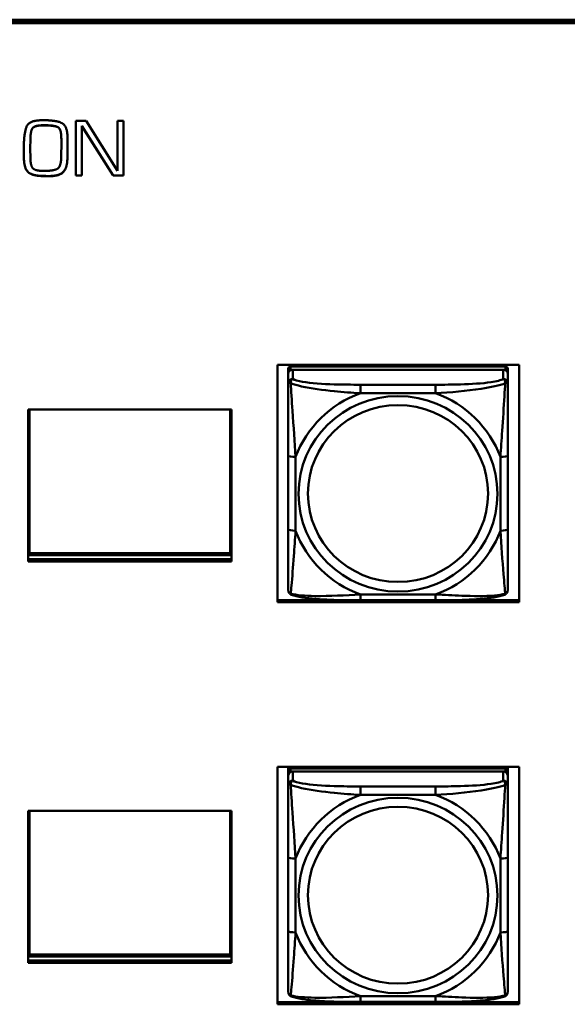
# Model space of a CAD drawing. Header units: inches. Extents: x 0.8 to 72.9, y -5.1 to 48.7.
# Tile 155 of 237: x 58.5 to 60, y 10.6 to 13.2. Entities that reach past the tile are written whole.
import ezdxf

# ---------------------------------------------------------------- set-up
doc = ezdxf.new("R2010")
doc.units = ezdxf.units.IN
doc.header["$MEASUREMENT"] = 0
doc.layers.add('Visible Edges(ROSSANSI)', color=7, linetype='Continuous', lineweight=50)
doc.layers.add('Visible Tangent Edges(ROSSANSI)', color=7, linetype='Continuous', lineweight=50)

msp = doc.modelspace()

# ---------------------------------------------------------------- linework, layer by layer
at = {"layer": 'Visible Edges(ROSSANSI)'}
for p, q in [((53.6256, 13.2373), (66.2833, 13.2373)), ((53.6256, 13.234), (66.2833, 13.234)), ((66.2833, 13.2336), (53.6256, 13.2336)), ((66.2833, 13.2279), (53.6256, 13.2279)), ((58.5447, 12.9667), (58.5521, 12.9667)), ((58.6358, 12.8178), (58.6358, 12.9651)), ((58.6358, 12.9651), (58.6633, 12.9651)), ((58.6633, 12.9651), (58.7476, 12.8306)), ((58.7476, 12.9651), (58.764, 12.9651)), ((58.7476, 12.8306), (58.7476, 12.9651)), ((58.764, 12.9651), (58.764, 12.8178)), ((58.553, 12.9532), (58.5474, 12.9532)), ((58.553, 12.9528), (58.5474, 12.9528)), ((58.6522, 12.9511), (58.6522, 12.9514)), ((58.7366, 12.8182), (58.6522, 12.9514)), ((58.7366, 12.8178), (58.6522, 12.9511)), ((58.6522, 12.9511), (58.6522, 12.8178)), ((58.5135, 12.9171), (58.513, 12.89)), ((58.5135, 12.9168), (58.513, 12.8896)), ((58.5967, 12.9163), (58.5967, 12.9167)), ((58.5967, 12.892), (58.5967, 12.9163)), ((58.4959, 12.8889), (58.4959, 12.8975)), ((58.513, 12.8896), (58.513, 12.89)), ((58.513, 12.8896), (58.5133, 12.866)), ((58.4961, 12.86), (58.4961, 12.8604)), ((58.556, 12.8162), (58.556, 12.8166)), ((58.5626, 12.8162), (58.556, 12.8162)), ((58.6522, 12.8182), (58.6358, 12.8182)), ((58.6522, 12.8178), (58.6358, 12.8178)), ((58.7366, 12.8178), (58.7366, 12.8182)), ((58.764, 12.8182), (58.7366, 12.8182)), ((58.764, 12.8178), (58.7366, 12.8178)), ((59.1786, 11.6697), (59.1786, 12.3084)), ((59.1786, 12.3084), (59.8291, 12.3084)), ((59.2076, 12.2979), (59.2076, 12.2897)), ((59.7922, 12.3037), (59.2135, 12.3037)), ((59.2135, 12.2955), (59.7922, 12.2955)), ((59.7863, 12.2955), (59.2194, 12.2955)), ((59.7981, 12.2897), (59.7981, 12.2979)), ((59.8291, 12.3084), (59.8291, 11.6697)), ((59.2076, 12.2839), (59.2076, 12.2897)), ((59.2076, 12.2839), (59.2076, 12.259)), ((59.7981, 12.2897), (59.7981, 12.2839)), ((59.7981, 12.259), (59.7981, 12.2839)), ((58.5073, 11.7794), (58.5073, 12.1888)), ((58.5073, 12.1888), (59.0543, 12.1888)), ((58.5109, 11.8016), (58.5109, 12.1888)), ((59.0507, 12.1888), (59.0507, 11.8016)), ((59.0543, 12.1888), (59.0543, 11.7794)), ((59.2076, 12.0645), (59.2076, 11.8659)), ((59.7981, 11.8659), (59.7981, 12.0645)), ((58.5073, 11.8152), (58.5109, 11.8152)), ((59.0543, 11.7962), (58.5073, 11.7962)), ((59.0507, 11.8016), (58.5109, 11.8016)), ((59.0507, 11.8152), (59.0543, 11.8152)), ((58.5073, 11.7855), (59.0543, 11.7855)), ((59.0543, 11.7794), (58.5073, 11.7794)), ((59.1786, 11.6757), (59.3336, 11.6757)), ((59.8291, 11.6697), (59.1786, 11.6697)), ((59.604, 11.6749), (59.4017, 11.6749)), ((59.6721, 11.6757), (59.8291, 11.6757)), ((59.1786, 10.5877), (59.1786, 11.2264)), ((59.1786, 11.2264), (59.8291, 11.2264)), ((59.2076, 11.2169), (59.2076, 11.2264)), ((59.2076, 11.2169), (59.2076, 11.2087)), ((59.2076, 11.2029), (59.2076, 11.2087)), ((59.7922, 11.2227), (59.2135, 11.2227)), ((59.2135, 11.2145), (59.7922, 11.2145)), ((59.7863, 11.2145), (59.2194, 11.2145)), ((59.2341, 11.2227), (59.2341, 11.2264)), ((59.2379, 11.2227), (59.2361, 11.2264)), ((59.7696, 11.2264), (59.7678, 11.2227)), ((59.7715, 11.2264), (59.7715, 11.2227)), ((59.7981, 11.2264), (59.7981, 11.2169)), ((59.7981, 11.2087), (59.7981, 11.2169)), ((59.7981, 11.2087), (59.7981, 11.2029)), ((59.8291, 11.2264), (59.8291, 10.5877)), ((59.2076, 11.2029), (59.2076, 11.178)), ((59.7981, 11.178), (59.7981, 11.2029)), ((58.5073, 10.6994), (58.5073, 11.1088)), ((58.5073, 11.1088), (59.0543, 11.1088)), ((58.5109, 10.7216), (58.5109, 11.1088)), ((59.0507, 11.1088), (59.0507, 10.7216)), ((59.0543, 11.1088), (59.0543, 10.6994)), ((59.2076, 10.9835), (59.2076, 10.7849)), ((59.7981, 10.7849), (59.7981, 10.9835)), ((58.5073, 10.7352), (58.5109, 10.7352)), ((59.0507, 10.7352), (59.0543, 10.7352)), ((59.0543, 10.7162), (58.5073, 10.7162)), ((58.5073, 10.7055), (59.0543, 10.7055)), ((59.0507, 10.7216), (58.5109, 10.7216)), ((59.0543, 10.6994), (58.5073, 10.6994)), ((59.1786, 10.5938), (59.8291, 10.5938)), ((59.8291, 10.5877), (59.1786, 10.5877)), ((59.604, 10.594), (59.4017, 10.594))]:
    msp.add_line(p, q, dxfattribs=at)
for centre, major_axis, start_param, end_param in [((59.2135, 12.2979), (-0.00591, 0), 4.712389, 6.283185), ((59.2135, 12.2897), (-0.00591, 0), 4.712389, 6.283185), ((59.2194, 12.2839), (-0.0118, 0), 4.712389, 6.283185), ((59.7863, 12.2839), (0.0118, 0), 0, 1.570796), ((59.7922, 12.2979), (0.00591, 0), 0, 1.570796), ((59.7922, 12.2897), (0.00591, 0), 0, 1.570796), ((59.2135, 11.2169), (-0.00591, 0), 4.712389, 6.283185), ((59.2135, 11.2087), (-0.00591, 0), 4.712389, 6.283185), ((59.2194, 11.2029), (-0.0118, 0), 4.712389, 6.283185), ((59.7863, 11.2029), (0.0118, 0), 0, 1.570796), ((59.7922, 11.2169), (0.00591, 0), 0, 1.570796), ((59.7922, 11.2087), (0.00591, 0), 0, 1.570796)]:
    msp.add_ellipse(centre, major_axis=major_axis, ratio=0.981793, start_param=start_param, end_param=end_param, dxfattribs=at)
for points in [[(58.4959, 12.8975), (58.4959, 12.9276), (58.5082, 12.9667), (58.5447, 12.9667)], [(58.5521, 12.9667), (58.5825, 12.9667), (58.6135, 12.9516), (58.6135, 12.917)], [(58.5474, 12.9532), (58.5276, 12.9532), (58.5139, 12.9412), (58.5135, 12.9171)], [(58.5474, 12.9528), (58.5276, 12.9528), (58.5139, 12.9408), (58.5135, 12.9168)], [(58.5967, 12.9167), (58.5967, 12.9438), (58.5771, 12.9532), (58.553, 12.9532)], [(58.5967, 12.9163), (58.5967, 12.9435), (58.5771, 12.9528), (58.553, 12.9528)], [(58.6135, 12.917), (58.6135, 12.904), (58.6135, 12.8776), (58.6131, 12.8646)], [(58.4961, 12.86), (58.4959, 12.8672), (58.4959, 12.8819), (58.4959, 12.8889)], [(58.5964, 12.8677), (58.5964, 12.8737), (58.5967, 12.8858), (58.5967, 12.892)], [(58.5494, 12.8168), (58.5241, 12.8168), (58.4977, 12.8323), (58.4961, 12.8604)], [(58.5494, 12.8165), (58.5241, 12.8165), (58.4977, 12.8319), (58.4961, 12.86)], [(58.5133, 12.866), (58.5137, 12.8446), (58.5265, 12.8304), (58.5492, 12.8304)], [(58.5492, 12.8304), (58.5746, 12.8304), (58.5957, 12.8408), (58.5964, 12.8677)], [(58.6131, 12.865), (58.6124, 12.838), (58.591, 12.8166), (58.5626, 12.8166)], [(58.6131, 12.8646), (58.6124, 12.8376), (58.591, 12.8162), (58.5626, 12.8162)], [(58.556, 12.8166), (58.5542, 12.8168), (58.551, 12.8168), (58.5494, 12.8168)], [(58.556, 12.8162), (58.5542, 12.8165), (58.551, 12.8165), (58.5494, 12.8165)], [(58.5594, 12.8166), (58.5584, 12.8166), (58.5569, 12.8166), (58.556, 12.8166)], [(58.5626, 12.8166), (58.5618, 12.8166), (58.5602, 12.8166), (58.5594, 12.8166)]]:
    msp.add_open_spline(points, degree=2, dxfattribs=at)
for points, degree, knots in [([(58.4959, 12.8746), (58.4959, 12.8747), (58.4959, 12.882), (58.4959, 12.8889)], 2, [0.9740179, 0.9740179, 0.9740179, 1, 1.9729708, 1.9729708, 1.9729708]), ([(59.2076, 12.259), (59.2076, 12.2499), (59.2076, 12.2346), (59.2076, 12.2174), (59.2076, 12.191), (59.2076, 12.1607), (59.2076, 12.1313), (59.2076, 12.1089), (59.2076, 12.0865), (59.2076, 12.0645)], 3, [-0.7968224, -0.7968224, -0.7968224, -0.7968224, -0.6514613, -0.6514613, -0.6514613, -0.427691, -0.427691, -0.427691, -0.2569517, -0.2569517, -0.2569517, -0.2569517]), ([(59.7981, 12.0645), (59.7981, 12.0877), (59.7981, 12.1114), (59.7981, 12.1351), (59.7981, 12.1662), (59.7981, 12.1985), (59.7981, 12.2253), (59.7981, 12.2392), (59.7981, 12.2512), (59.7981, 12.259)], 3, [0.2569537, 0.2569537, 0.2569537, 0.2569537, 0.4371919, 0.4371919, 0.4371919, 0.6739428, 0.6739428, 0.6739428, 0.7963818, 0.7963818, 0.7963818, 0.7963818]), ([(59.2076, 11.8659), (59.2076, 11.8426), (59.2076, 11.8193), (59.2076, 11.7971), (59.2076, 11.7679), (59.2076, 11.7396), (59.2076, 11.7208), (59.2076, 11.711), (59.2076, 11.7042), (59.2076, 11.7023)], 3, [0.2569537, 0.2569537, 0.2569537, 0.2569537, 0.4371919, 0.4371919, 0.4371919, 0.6739428, 0.6739428, 0.6739428, 0.7963818, 0.7963818, 0.7963818, 0.7963818]), ([(59.7981, 11.7023), (59.7981, 11.7045), (59.7981, 11.7138), (59.7981, 11.7265), (59.7981, 11.7461), (59.7981, 11.773), (59.7981, 11.8007), (59.7981, 11.8218), (59.7981, 11.8439), (59.7981, 11.8659)], 3, [-0.7968224, -0.7968224, -0.7968224, -0.7968224, -0.6514613, -0.6514613, -0.6514613, -0.427691, -0.427691, -0.427691, -0.2569517, -0.2569517, -0.2569517, -0.2569517]), ([(59.2156, 11.69), (59.2145, 11.6905), (59.2135, 11.6911), (59.2115, 11.6927), (59.2106, 11.6936), (59.2093, 11.6956), (59.2088, 11.6966), (59.2081, 11.6985), (59.2079, 11.6993), (59.2076, 11.701), (59.2076, 11.7017), (59.2076, 11.7023)], 3, [0.02510739, 0.02510739, 0.02510739, 0.02510739, 0.03073999, 0.03073999, 0.03637259, 0.03637259, 0.0420052, 0.0420052, 0.0476378, 0.0476378, 0.0532704, 0.0532704, 0.0532704, 0.0532704]), ([(59.4017, 11.6749), (59.3881, 11.6749), (59.3745, 11.675), (59.3472, 11.6754), (59.3336, 11.6757), (59.3068, 11.6767), (59.2934, 11.6775), (59.2678, 11.6796), (59.2556, 11.6809), (59.2335, 11.6846), (59.2241, 11.6866), (59.2156, 11.69)], 3, [0.2569517, 0.2569517, 0.2569517, 0.2569517, 0.3597049, 0.3597049, 0.4624581, 0.4624581, 0.5652112, 0.5652112, 0.6679644, 0.6679644, 0.7707176, 0.7707176, 0.7707176, 0.7707176]), ([(59.7901, 11.69), (59.7816, 11.6866), (59.7721, 11.6845), (59.7501, 11.6809), (59.7379, 11.6796), (59.7122, 11.6775), (59.6989, 11.6767), (59.6721, 11.6757), (59.6585, 11.6754), (59.6312, 11.675), (59.6175, 11.6749), (59.604, 11.6749)], 3, [-0.7703505, -0.7703505, -0.7703505, -0.7703505, -0.6676711, -0.6676711, -0.5649918, -0.5649918, -0.4623124, -0.4623124, -0.3596331, -0.3596331, -0.2569537, -0.2569537, -0.2569537, -0.2569537]), ([(59.7901, 11.69), (59.7911, 11.6905), (59.7922, 11.6911), (59.7942, 11.6927), (59.7951, 11.6936), (59.7964, 11.6956), (59.7969, 11.6966), (59.7976, 11.6985), (59.7978, 11.6993), (59.7981, 11.701), (59.7981, 11.7017), (59.7981, 11.7023)], 3, [0.02510739, 0.02510739, 0.02510739, 0.02510739, 0.03073999, 0.03073999, 0.03637259, 0.03637259, 0.0420052, 0.0420052, 0.0476378, 0.0476378, 0.0532704, 0.0532704, 0.0532704, 0.0532704]), ([(59.2076, 11.178), (59.2076, 11.1689), (59.2076, 11.1536), (59.2076, 11.1365), (59.2076, 11.1101), (59.2076, 11.0798), (59.2076, 11.0504), (59.2076, 11.0279), (59.2076, 11.0055), (59.2076, 10.9835)], 3, [-0.7968224, -0.7968224, -0.7968224, -0.7968224, -0.6514613, -0.6514613, -0.6514613, -0.427691, -0.427691, -0.427691, -0.2569517, -0.2569517, -0.2569517, -0.2569517]), ([(59.7981, 10.9835), (59.7981, 11.0068), (59.7981, 11.0305), (59.7981, 11.0542), (59.7981, 11.0853), (59.7981, 11.1176), (59.7981, 11.1444), (59.7981, 11.1583), (59.7981, 11.1703), (59.7981, 11.178)], 3, [0.2569537, 0.2569537, 0.2569537, 0.2569537, 0.4371919, 0.4371919, 0.4371919, 0.6739428, 0.6739428, 0.6739428, 0.7963818, 0.7963818, 0.7963818, 0.7963818]), ([(59.2076, 10.7849), (59.2076, 10.7617), (59.2076, 10.7383), (59.2076, 10.7161), (59.2076, 10.687), (59.2076, 10.6587), (59.2076, 10.6398), (59.2076, 10.6301), (59.2076, 10.6232), (59.2076, 10.6214)], 3, [0.2569537, 0.2569537, 0.2569537, 0.2569537, 0.4371919, 0.4371919, 0.4371919, 0.6739428, 0.6739428, 0.6739428, 0.7963818, 0.7963818, 0.7963818, 0.7963818]), ([(59.7981, 10.6214), (59.7981, 10.6236), (59.7981, 10.6328), (59.7981, 10.6455), (59.7981, 10.6651), (59.7981, 10.692), (59.7981, 10.7197), (59.7981, 10.7408), (59.7981, 10.7629), (59.7981, 10.7849)], 3, [-0.7968224, -0.7968224, -0.7968224, -0.7968224, -0.6514613, -0.6514613, -0.6514613, -0.427691, -0.427691, -0.427691, -0.2569517, -0.2569517, -0.2569517, -0.2569517]), ([(59.2156, 10.6091), (59.2145, 10.6095), (59.2135, 10.6101), (59.2115, 10.6117), (59.2106, 10.6126), (59.2093, 10.6146), (59.2088, 10.6156), (59.2081, 10.6175), (59.2079, 10.6184), (59.2076, 10.62), (59.2076, 10.6207), (59.2076, 10.6214)], 3, [0.02510739, 0.02510739, 0.02510739, 0.02510739, 0.03073999, 0.03073999, 0.03637259, 0.03637259, 0.0420052, 0.0420052, 0.0476378, 0.0476378, 0.0532704, 0.0532704, 0.0532704, 0.0532704]), ([(59.4017, 10.594), (59.3881, 10.594), (59.3745, 10.594), (59.3472, 10.5944), (59.3336, 10.5947), (59.3068, 10.5958), (59.2934, 10.5965), (59.2678, 10.5986), (59.2556, 10.6), (59.2335, 10.6036), (59.2241, 10.6056), (59.2156, 10.6091)], 3, [0.2569517, 0.2569517, 0.2569517, 0.2569517, 0.3597049, 0.3597049, 0.4624581, 0.4624581, 0.5652112, 0.5652112, 0.6679644, 0.6679644, 0.7707176, 0.7707176, 0.7707176, 0.7707176]), ([(59.7901, 10.6091), (59.7816, 10.6056), (59.7721, 10.6036), (59.7501, 10.6), (59.7379, 10.5986), (59.7122, 10.5965), (59.6989, 10.5958), (59.6721, 10.5947), (59.6585, 10.5944), (59.6312, 10.594), (59.6175, 10.594), (59.604, 10.594)], 3, [-0.7703505, -0.7703505, -0.7703505, -0.7703505, -0.6676711, -0.6676711, -0.5649918, -0.5649918, -0.4623124, -0.4623124, -0.3596331, -0.3596331, -0.2569537, -0.2569537, -0.2569537, -0.2569537]), ([(59.7901, 10.6091), (59.7911, 10.6095), (59.7922, 10.6101), (59.7942, 10.6117), (59.7951, 10.6126), (59.7964, 10.6146), (59.7969, 10.6156), (59.7976, 10.6175), (59.7978, 10.6184), (59.7981, 10.62), (59.7981, 10.6207), (59.7981, 10.6214)], 3, [0.02510739, 0.02510739, 0.02510739, 0.02510739, 0.03073999, 0.03073999, 0.03637259, 0.03637259, 0.0420052, 0.0420052, 0.0476378, 0.0476378, 0.0532704, 0.0532704, 0.0532704, 0.0532704])]:
    msp.add_open_spline(points, degree=degree, knots=knots, dxfattribs=at)
at = {"layer": 'Visible Tangent Edges(ROSSANSI)'}
for p, q in [((58.5474, 12.9528), (58.5474, 12.9532)), ((58.553, 12.9528), (58.553, 12.9532)), ((58.5135, 12.9168), (58.5135, 12.9171)), ((58.6131, 12.8646), (58.6131, 12.865)), ((58.5494, 12.8165), (58.5494, 12.8168)), ((58.5626, 12.8162), (58.5626, 12.8166)), ((59.2135, 12.2955), (59.2135, 12.3037)), ((59.2194, 12.2705), (59.2194, 12.2955)), ((59.7863, 12.2955), (59.7863, 12.2705)), ((59.7922, 12.3037), (59.7922, 12.2955)), ((59.4017, 12.2551), (59.4017, 12.232)), ((59.604, 12.2551), (59.4017, 12.2551)), ((59.604, 12.2551), (59.604, 12.232)), ((59.4017, 12.232), (59.604, 12.232)), ((59.2272, 11.8621), (59.2272, 12.0608)), ((59.7784, 12.0608), (59.7784, 11.8621)), ((59.604, 11.6909), (59.4017, 11.6909)), ((59.4017, 11.6749), (59.4017, 11.6909)), ((59.604, 11.6749), (59.604, 11.6909)), ((59.2135, 11.2145), (59.2135, 11.2227)), ((59.2194, 11.1896), (59.2194, 11.2145)), ((59.7863, 11.2145), (59.7863, 11.1896)), ((59.7922, 11.2227), (59.7922, 11.2145)), ((59.4017, 11.1741), (59.4017, 11.1511)), ((59.604, 11.1741), (59.4017, 11.1741)), ((59.604, 11.1741), (59.604, 11.1511)), ((59.4017, 11.1511), (59.604, 11.1511)), ((59.2272, 10.7812), (59.2272, 10.9798)), ((59.7784, 10.9798), (59.7784, 10.7812)), ((59.604, 10.6099), (59.4017, 10.6099)), ((59.4017, 10.594), (59.4017, 10.6099)), ((59.604, 10.594), (59.604, 10.6099))]:
    msp.add_line(p, q, dxfattribs=at)
for centre, major_axis, ratio, start_param, end_param in [((59.2194, 12.259), (-0.0118, 0), 0.981793, 4.712389, 6.283185), ((59.7863, 12.259), (0.0118, 0), 0.981793, 0, 1.570796), ((59.5028, 11.9614), (-0.2936, 0), 0.981793, 5.064156, 5.931419), ((59.5028, 11.9614), (0.2936, 0), 0.981793, 0.351767, 1.21903), ((59.2272, 12.0645), (-0.0197, 0), 0.189952, 0, 1.570796), ((59.7784, 12.0645), (0.0197, 0), 0.189952, 4.712389, 6.283185), ((59.2272, 11.8659), (-0.0197, 0), 0.189952, 0, 1.570796), ((59.5028, 11.9614), (-0.2936, 0), 0.981793, 0.351767, 1.21903), ((59.5028, 11.9614), (0.2936, 0), 0.981793, 5.064156, 5.931419), ((59.7784, 11.8659), (0.0197, 0), 0.189952, 4.712389, 6.283185), ((59.2194, 11.178), (-0.0118, 0), 0.981793, 4.712389, 6.283185), ((59.7863, 11.178), (0.0118, 0), 0.981793, 0, 1.570796), ((59.5028, 10.8805), (-0.2936, 0), 0.981793, 5.064156, 5.931419), ((59.5028, 10.8805), (0.2936, 0), 0.981793, 0.351767, 1.21903), ((59.2272, 10.9835), (-0.0197, 0), 0.189952, 0, 1.570796), ((59.7784, 10.9835), (0.0197, 0), 0.189952, 4.712389, 6.283185), ((59.2272, 10.7849), (-0.0197, 0), 0.189952, 0, 1.570796), ((59.7784, 10.7849), (0.0197, 0), 0.189952, 4.712389, 6.283185), ((59.5028, 10.8805), (-0.2936, 0), 0.981793, 0.351767, 1.21903), ((59.5028, 10.8805), (0.2936, 0), 0.981793, 5.064156, 5.931419)]:
    msp.add_ellipse(centre, major_axis=major_axis, ratio=ratio, start_param=start_param, end_param=end_param, dxfattribs=at)
for centre, major_axis in [((59.5028, 11.9614), (-0.2678, 0)), ((59.5028, 11.9622), (-0.2424, 0)), ((59.5028, 10.8805), (-0.2678, 0)), ((59.5028, 10.8813), (-0.2424, 0))]:
    msp.add_ellipse(centre, major_axis=major_axis, ratio=0.981793, dxfattribs=at)
for points, knots in [([(59.2144, 12.259), (59.2144, 12.2601), (59.2144, 12.2612), (59.2147, 12.2632), (59.2149, 12.2642), (59.2153, 12.2656), (59.2155, 12.2661), (59.2158, 12.2668), (59.216, 12.267), (59.2163, 12.2676), (59.2165, 12.2679), (59.2171, 12.2687), (59.2175, 12.2692), (59.2183, 12.2699), (59.2188, 12.2703), (59.2194, 12.2705)], [-0.00023197, -0.00023197, -0.00023197, -0.00023197, 0.00913095, 0.00913095, 0.01983142, 0.01983142, 0.02651922, 0.02651922, 0.02986312, 0.02986312, 0.03521335, 0.03521335, 0.04377373, 0.04377373, 0.0532704, 0.0532704, 0.0532704, 0.0532704]), ([(59.4017, 12.2551), (59.378, 12.2551), (59.354, 12.2553), (59.3307, 12.256), (59.3, 12.257), (59.2691, 12.259), (59.2459, 12.263), (59.2338, 12.265), (59.2242, 12.2676), (59.2194, 12.2705)], [0.2569537, 0.2569537, 0.2569537, 0.2569537, 0.4371919, 0.4371919, 0.4371919, 0.6739428, 0.6739428, 0.6739428, 0.7963818, 0.7963818, 0.7963818, 0.7963818]), ([(59.7863, 12.2705), (59.7806, 12.2671), (59.7681, 12.2641), (59.7529, 12.2619), (59.7294, 12.2584), (59.7003, 12.2567), (59.6712, 12.2559), (59.649, 12.2552), (59.6264, 12.2551), (59.604, 12.2551)], [-0.7968224, -0.7968224, -0.7968224, -0.7968224, -0.6514613, -0.6514613, -0.6514613, -0.427691, -0.427691, -0.427691, -0.2569517, -0.2569517, -0.2569517, -0.2569517]), ([(59.7863, 12.2705), (59.7868, 12.2703), (59.7873, 12.2699), (59.7882, 12.2692), (59.7886, 12.2687), (59.7892, 12.2679), (59.7894, 12.2676), (59.7897, 12.267), (59.7898, 12.2668), (59.7902, 12.2661), (59.7904, 12.2656), (59.7908, 12.2642), (59.791, 12.2632), (59.7912, 12.2612), (59.7913, 12.2601), (59.7913, 12.259)], [-0.0532704, -0.0532704, -0.0532704, -0.0532704, -0.04377373, -0.04377373, -0.03521335, -0.03521335, -0.02986312, -0.02986312, -0.02651922, -0.02651922, -0.01983142, -0.01983142, -0.00913095, -0.00913095, 0.00023197, 0.00023197, 0.00023197, 0.00023197]), ([(59.2076, 12.259), (59.2076, 12.2592), (59.2076, 12.2594), (59.2079, 12.2598), (59.2081, 12.2599), (59.2084, 12.2601), (59.2086, 12.2601), (59.2089, 12.2601), (59.2091, 12.2602), (59.2095, 12.2602), (59.2098, 12.2602), (59.2107, 12.2601), (59.2114, 12.2599), (59.2128, 12.2596), (59.2136, 12.2593), (59.2144, 12.259)], [-0.0532704, -0.0532704, -0.0532704, -0.0532704, -0.04377373, -0.04377373, -0.03521335, -0.03521335, -0.02986312, -0.02986312, -0.02651922, -0.02651922, -0.01983142, -0.01983142, -0.00913095, -0.00913095, 0.00023197, 0.00023197, 0.00023197, 0.00023197]), ([(59.2144, 12.259), (59.2221, 12.2561), (59.2321, 12.2532), (59.2691, 12.245), (59.3008, 12.2408), (59.3551, 12.2352), (59.3783, 12.2333), (59.4017, 12.232)], [-0.7478145, -0.7478145, -0.7478145, -0.7478145, -0.6493253, -0.6493253, -0.427691, -0.427691, -0.2569537, -0.2569537, -0.2569537, -0.2569537]), ([(59.2272, 12.0608), (59.2249, 12.1005), (59.2216, 12.1426), (59.2169, 12.2126), (59.2153, 12.2401), (59.2144, 12.259)], [0.2569517, 0.2569517, 0.2569517, 0.2569517, 0.5559983, 0.5559983, 0.7482818, 0.7482818, 0.7482818, 0.7482818]), ([(59.604, 12.232), (59.6445, 12.2343), (59.6868, 12.2381), (59.7525, 12.2482), (59.7769, 12.2533), (59.7913, 12.259)], [0.2569517, 0.2569517, 0.2569517, 0.2569517, 0.5559983, 0.5559983, 0.7482818, 0.7482818, 0.7482818, 0.7482818]), ([(59.7913, 12.259), (59.7908, 12.2491), (59.7901, 12.237), (59.7876, 12.1949), (59.7854, 12.1617), (59.7815, 12.1067), (59.7798, 12.0836), (59.7784, 12.0608)], [-0.7478145, -0.7478145, -0.7478145, -0.7478145, -0.6493253, -0.6493253, -0.427691, -0.427691, -0.2569537, -0.2569537, -0.2569537, -0.2569537]), ([(59.7913, 12.259), (59.7921, 12.2593), (59.7929, 12.2596), (59.7943, 12.2599), (59.795, 12.2601), (59.7959, 12.2602), (59.7962, 12.2602), (59.7966, 12.2602), (59.7967, 12.2601), (59.7971, 12.2601), (59.7972, 12.2601), (59.7976, 12.2599), (59.7978, 12.2598), (59.798, 12.2594), (59.7981, 12.2592), (59.7981, 12.259)], [-0.00023197, -0.00023197, -0.00023197, -0.00023197, 0.00913095, 0.00913095, 0.01983142, 0.01983142, 0.02651922, 0.02651922, 0.02986312, 0.02986312, 0.03521335, 0.03521335, 0.04377373, 0.04377373, 0.0532704, 0.0532704, 0.0532704, 0.0532704]), ([(59.2144, 11.6927), (59.2149, 11.6978), (59.2155, 11.7053), (59.218, 11.736), (59.2203, 11.7651), (59.2242, 11.8166), (59.2258, 11.8391), (59.2272, 11.8621)], [-0.7478145, -0.7478145, -0.7478145, -0.7478145, -0.6493253, -0.6493253, -0.427691, -0.427691, -0.2569537, -0.2569537, -0.2569537, -0.2569537]), ([(59.7784, 11.8621), (59.7808, 11.8224), (59.7841, 11.7813), (59.7887, 11.7224), (59.7903, 11.7019), (59.7913, 11.6927)], [0.2569517, 0.2569517, 0.2569517, 0.2569517, 0.5559983, 0.5559983, 0.7482818, 0.7482818, 0.7482818, 0.7482818]), ([(59.2144, 11.6927), (59.2136, 11.693), (59.2128, 11.6933), (59.2114, 11.6941), (59.2107, 11.6946), (59.2098, 11.6956), (59.2095, 11.696), (59.2091, 11.6966), (59.2089, 11.6968), (59.2086, 11.6974), (59.2084, 11.6978), (59.2081, 11.6988), (59.2079, 11.6994), (59.2076, 11.7008), (59.2076, 11.7016), (59.2076, 11.7023)], [-0.00023197, -0.00023197, -0.00023197, -0.00023197, 0.00913095, 0.00913095, 0.01983142, 0.01983142, 0.02651922, 0.02651922, 0.02986312, 0.02986312, 0.03521335, 0.03521335, 0.04377373, 0.04377373, 0.0532704, 0.0532704, 0.0532704, 0.0532704]), ([(59.2156, 11.69), (59.2154, 11.6901), (59.2153, 11.6902), (59.2149, 11.6905), (59.2147, 11.6909), (59.2144, 11.6917), (59.2144, 11.6921), (59.2144, 11.6927)], [-0.02510739, -0.02510739, -0.02510739, -0.02510739, -0.01983142, -0.01983142, -0.00913095, -0.00913095, 0.00023197, 0.00023197, 0.00023197, 0.00023197]), ([(59.4017, 11.6909), (59.3612, 11.6885), (59.3188, 11.6858), (59.2532, 11.6868), (59.2288, 11.6887), (59.2144, 11.6927)], [0.2569517, 0.2569517, 0.2569517, 0.2569517, 0.5559983, 0.5559983, 0.7482818, 0.7482818, 0.7482818, 0.7482818]), ([(59.7913, 11.6927), (59.7836, 11.6907), (59.7736, 11.6891), (59.7366, 11.6858), (59.7048, 11.686), (59.6506, 11.6881), (59.6274, 11.6894), (59.604, 11.6909)], [-0.7478145, -0.7478145, -0.7478145, -0.7478145, -0.6493253, -0.6493253, -0.427691, -0.427691, -0.2569537, -0.2569537, -0.2569537, -0.2569537]), ([(59.7913, 11.6927), (59.7913, 11.6921), (59.7912, 11.6917), (59.791, 11.6909), (59.7908, 11.6905), (59.7904, 11.6902), (59.7902, 11.6901), (59.7901, 11.69)], [-0.00023197, -0.00023197, -0.00023197, -0.00023197, 0.00913095, 0.00913095, 0.01983142, 0.01983142, 0.02510739, 0.02510739, 0.02510739, 0.02510739]), ([(59.7981, 11.7023), (59.7981, 11.7016), (59.798, 11.7008), (59.7978, 11.6994), (59.7976, 11.6988), (59.7972, 11.6978), (59.7971, 11.6974), (59.7967, 11.6968), (59.7966, 11.6966), (59.7962, 11.696), (59.7959, 11.6956), (59.795, 11.6946), (59.7943, 11.6941), (59.7929, 11.6933), (59.7921, 11.693), (59.7913, 11.6927)], [-0.0532704, -0.0532704, -0.0532704, -0.0532704, -0.04377373, -0.04377373, -0.03521335, -0.03521335, -0.02986312, -0.02986312, -0.02651922, -0.02651922, -0.01983142, -0.01983142, -0.00913095, -0.00913095, 0.00023197, 0.00023197, 0.00023197, 0.00023197]), ([(59.2144, 11.1781), (59.2144, 11.1792), (59.2144, 11.1802), (59.2147, 11.1822), (59.2149, 11.1832), (59.2153, 11.1846), (59.2155, 11.1852), (59.2158, 11.1859), (59.216, 11.1861), (59.2163, 11.1867), (59.2165, 11.187), (59.2171, 11.1878), (59.2175, 11.1882), (59.2183, 11.189), (59.2188, 11.1893), (59.2194, 11.1896)], [-0.00023197, -0.00023197, -0.00023197, -0.00023197, 0.00913095, 0.00913095, 0.01983142, 0.01983142, 0.02651922, 0.02651922, 0.02986312, 0.02986312, 0.03521335, 0.03521335, 0.04377373, 0.04377373, 0.0532704, 0.0532704, 0.0532704, 0.0532704]), ([(59.4017, 11.1741), (59.378, 11.1741), (59.354, 11.1743), (59.3307, 11.175), (59.3, 11.176), (59.2691, 11.178), (59.2459, 11.182), (59.2338, 11.1841), (59.2242, 11.1867), (59.2194, 11.1896)], [0.2569537, 0.2569537, 0.2569537, 0.2569537, 0.4371919, 0.4371919, 0.4371919, 0.6739428, 0.6739428, 0.6739428, 0.7963818, 0.7963818, 0.7963818, 0.7963818]), ([(59.7863, 11.1896), (59.7806, 11.1861), (59.7681, 11.1831), (59.7529, 11.1809), (59.7294, 11.1775), (59.7003, 11.1758), (59.6712, 11.1749), (59.649, 11.1743), (59.6264, 11.1741), (59.604, 11.1741)], [-0.7968224, -0.7968224, -0.7968224, -0.7968224, -0.6514613, -0.6514613, -0.6514613, -0.427691, -0.427691, -0.427691, -0.2569517, -0.2569517, -0.2569517, -0.2569517]), ([(59.7863, 11.1896), (59.7868, 11.1893), (59.7873, 11.189), (59.7882, 11.1882), (59.7886, 11.1878), (59.7892, 11.187), (59.7894, 11.1867), (59.7897, 11.1861), (59.7898, 11.1859), (59.7902, 11.1852), (59.7904, 11.1846), (59.7908, 11.1832), (59.791, 11.1822), (59.7912, 11.1802), (59.7913, 11.1792), (59.7913, 11.1781)], [-0.0532704, -0.0532704, -0.0532704, -0.0532704, -0.04377373, -0.04377373, -0.03521335, -0.03521335, -0.02986312, -0.02986312, -0.02651922, -0.02651922, -0.01983142, -0.01983142, -0.00913095, -0.00913095, 0.00023197, 0.00023197, 0.00023197, 0.00023197]), ([(59.2076, 11.178), (59.2076, 11.1783), (59.2076, 11.1785), (59.2079, 11.1788), (59.2081, 11.1789), (59.2084, 11.1791), (59.2086, 11.1791), (59.2089, 11.1792), (59.2091, 11.1792), (59.2095, 11.1792), (59.2098, 11.1792), (59.2107, 11.1791), (59.2114, 11.179), (59.2128, 11.1786), (59.2136, 11.1784), (59.2144, 11.1781)], [-0.0532704, -0.0532704, -0.0532704, -0.0532704, -0.04377373, -0.04377373, -0.03521335, -0.03521335, -0.02986312, -0.02986312, -0.02651922, -0.02651922, -0.01983142, -0.01983142, -0.00913095, -0.00913095, 0.00023197, 0.00023197, 0.00023197, 0.00023197]), ([(59.2144, 11.1781), (59.2221, 11.1752), (59.2321, 11.1723), (59.2691, 11.1641), (59.3008, 11.1598), (59.3551, 11.1542), (59.3783, 11.1524), (59.4017, 11.1511)], [-0.7478145, -0.7478145, -0.7478145, -0.7478145, -0.6493253, -0.6493253, -0.427691, -0.427691, -0.2569537, -0.2569537, -0.2569537, -0.2569537]), ([(59.2272, 10.9798), (59.2249, 11.0195), (59.2216, 11.0616), (59.2169, 11.1316), (59.2153, 11.1591), (59.2144, 11.1781)], [0.2569517, 0.2569517, 0.2569517, 0.2569517, 0.5559983, 0.5559983, 0.7482818, 0.7482818, 0.7482818, 0.7482818]), ([(59.604, 11.1511), (59.6445, 11.1534), (59.6868, 11.1572), (59.7525, 11.1672), (59.7769, 11.1723), (59.7913, 11.1781)], [0.2569517, 0.2569517, 0.2569517, 0.2569517, 0.5559983, 0.5559983, 0.7482818, 0.7482818, 0.7482818, 0.7482818]), ([(59.7913, 11.1781), (59.7908, 11.1681), (59.7901, 11.156), (59.7876, 11.1139), (59.7854, 11.0808), (59.7815, 11.0257), (59.7798, 11.0027), (59.7784, 10.9798)], [-0.7478145, -0.7478145, -0.7478145, -0.7478145, -0.6493253, -0.6493253, -0.427691, -0.427691, -0.2569537, -0.2569537, -0.2569537, -0.2569537]), ([(59.7913, 11.1781), (59.7921, 11.1784), (59.7929, 11.1786), (59.7943, 11.179), (59.795, 11.1791), (59.7959, 11.1792), (59.7962, 11.1792), (59.7966, 11.1792), (59.7967, 11.1792), (59.7971, 11.1791), (59.7972, 11.1791), (59.7976, 11.1789), (59.7978, 11.1788), (59.798, 11.1785), (59.7981, 11.1783), (59.7981, 11.178)], [-0.00023197, -0.00023197, -0.00023197, -0.00023197, 0.00913095, 0.00913095, 0.01983142, 0.01983142, 0.02651922, 0.02651922, 0.02986312, 0.02986312, 0.03521335, 0.03521335, 0.04377373, 0.04377373, 0.0532704, 0.0532704, 0.0532704, 0.0532704]), ([(59.2144, 10.6117), (59.2149, 10.6168), (59.2155, 10.6244), (59.218, 10.655), (59.2203, 10.6841), (59.2242, 10.7356), (59.2258, 10.7582), (59.2272, 10.7812)], [-0.7478145, -0.7478145, -0.7478145, -0.7478145, -0.6493253, -0.6493253, -0.427691, -0.427691, -0.2569537, -0.2569537, -0.2569537, -0.2569537]), ([(59.7784, 10.7812), (59.7808, 10.7414), (59.7841, 10.7004), (59.7887, 10.6414), (59.7903, 10.621), (59.7913, 10.6117)], [0.2569517, 0.2569517, 0.2569517, 0.2569517, 0.5559983, 0.5559983, 0.7482818, 0.7482818, 0.7482818, 0.7482818]), ([(59.2144, 10.6117), (59.2136, 10.612), (59.2128, 10.6123), (59.2114, 10.6132), (59.2107, 10.6137), (59.2098, 10.6146), (59.2095, 10.615), (59.2091, 10.6157), (59.2089, 10.6159), (59.2086, 10.6165), (59.2084, 10.6168), (59.2081, 10.6178), (59.2079, 10.6184), (59.2076, 10.6198), (59.2076, 10.6206), (59.2076, 10.6214)], [-0.00023197, -0.00023197, -0.00023197, -0.00023197, 0.00913095, 0.00913095, 0.01983142, 0.01983142, 0.02651922, 0.02651922, 0.02986312, 0.02986312, 0.03521335, 0.03521335, 0.04377373, 0.04377373, 0.0532704, 0.0532704, 0.0532704, 0.0532704]), ([(59.2156, 10.6091), (59.2154, 10.6092), (59.2153, 10.6092), (59.2149, 10.6096), (59.2147, 10.6099), (59.2144, 10.6107), (59.2144, 10.6112), (59.2144, 10.6117)], [-0.02510739, -0.02510739, -0.02510739, -0.02510739, -0.01983142, -0.01983142, -0.00913095, -0.00913095, 0.00023197, 0.00023197, 0.00023197, 0.00023197]), ([(59.4017, 10.6099), (59.3612, 10.6075), (59.3188, 10.6048), (59.2532, 10.6058), (59.2288, 10.6078), (59.2144, 10.6117)], [0.2569517, 0.2569517, 0.2569517, 0.2569517, 0.5559983, 0.5559983, 0.7482818, 0.7482818, 0.7482818, 0.7482818]), ([(59.7913, 10.6117), (59.7836, 10.6098), (59.7736, 10.6082), (59.7366, 10.6049), (59.7048, 10.6051), (59.6506, 10.6071), (59.6274, 10.6085), (59.604, 10.6099)], [-0.7478145, -0.7478145, -0.7478145, -0.7478145, -0.6493253, -0.6493253, -0.427691, -0.427691, -0.2569537, -0.2569537, -0.2569537, -0.2569537]), ([(59.7913, 10.6117), (59.7913, 10.6112), (59.7912, 10.6107), (59.791, 10.6099), (59.7908, 10.6096), (59.7904, 10.6092), (59.7902, 10.6092), (59.7901, 10.6091)], [-0.00023197, -0.00023197, -0.00023197, -0.00023197, 0.00913095, 0.00913095, 0.01983142, 0.01983142, 0.02510739, 0.02510739, 0.02510739, 0.02510739]), ([(59.7981, 10.6214), (59.7981, 10.6206), (59.798, 10.6198), (59.7978, 10.6184), (59.7976, 10.6178), (59.7972, 10.6168), (59.7971, 10.6165), (59.7967, 10.6159), (59.7966, 10.6157), (59.7962, 10.615), (59.7959, 10.6146), (59.795, 10.6137), (59.7943, 10.6132), (59.7929, 10.6123), (59.7921, 10.612), (59.7913, 10.6117)], [-0.0532704, -0.0532704, -0.0532704, -0.0532704, -0.04377373, -0.04377373, -0.03521335, -0.03521335, -0.02986312, -0.02986312, -0.02651922, -0.02651922, -0.01983142, -0.01983142, -0.00913095, -0.00913095, 0.00023197, 0.00023197, 0.00023197, 0.00023197])]:
    msp.add_open_spline(points, degree=3, knots=knots, dxfattribs=at)

doc.saveas('drawing.dxf')
